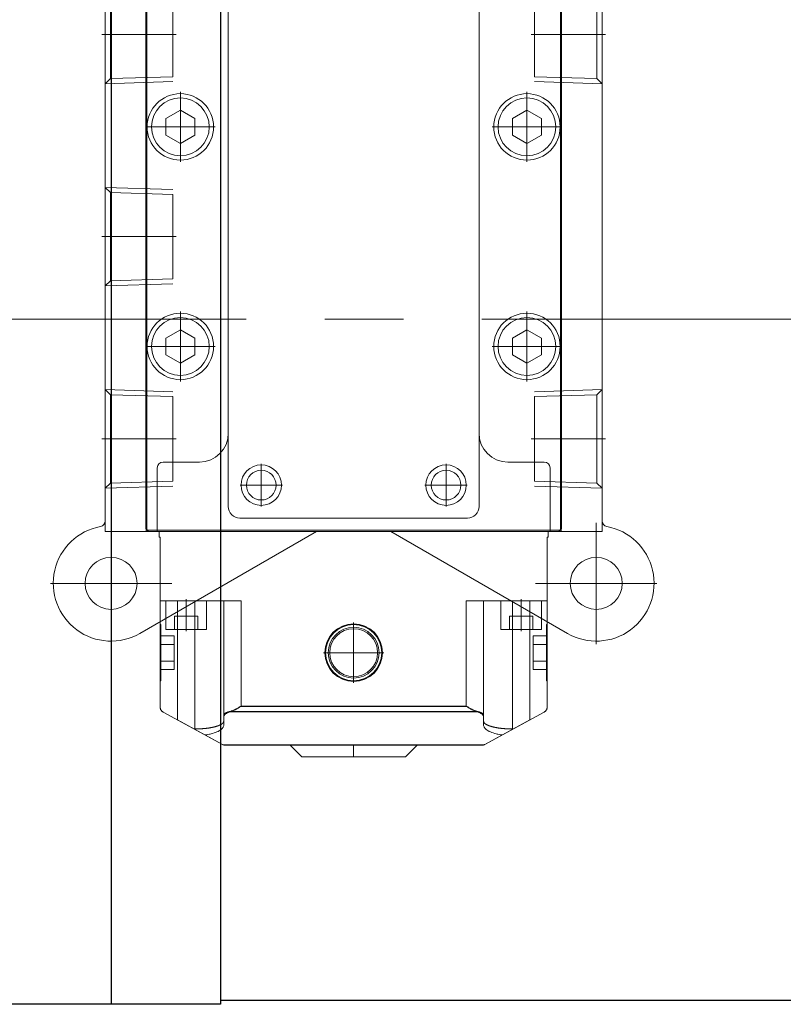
# Model space of a CAD drawing. Header units: millimetres. Extents: x 19428 to 22105, y 2439 to 5923.
# Tile 16 of 35: x 20820 to 21005, y 3385 to 3624. Entities that reach past the tile are written whole.
import ezdxf

# ---------------------------------------------------------------- set-up
doc = ezdxf.new("R2010")
doc.units = ezdxf.units.MM
doc.linetypes.add('CENTER', pattern=[50.8, 31.75, -6.35, 6.35, -6.35])
for name, color, linetype, lineweight in [('图层1', 7, 'Continuous', 25), ('图层2', 3, 'CENTER', 13), ('图层7', 4, 'Continuous', 13)]:
    doc.layers.add(name, color=color, linetype=linetype, lineweight=lineweight)

# ---------------------------------------------------------------- blocks, each defined once
blk = doc.blocks.new('VPA4150-10')
at = {"layer": '图层7'}
for p, q in [((4012.131, -1222.057), (4012.131, -1220.957)), ((4007.631, -1221.007), (4006.631, -1222.007)), ((4007.631, -1221.007), (4016.631, -1221.007)), ((4017.631, -1222.007), (4016.631, -1221.007)), ((4000.769, -1222.068), (3995.642, -1224.865)), ((3996.881, -1224.189), (4000.769, -1222.068)), ((4000.838, -1222.037), (4023.425, -1222.037)), ((4000.88, -1222.024), (4023.383, -1222.024)), ((4001.009, -1222.007), (4023.254, -1222.007)), ((4023.493, -1222.068), (4027.381, -1224.189)), ((4023.493, -1222.068), (4028.621, -1224.865)), ((3998.381, -1223.407), (3998.315, -1223.407)), ((3998.381, -1223.371), (3998.381, -1232.007)), ((3998.381, -1223.407), (3998.381, -1234.507)), ((4025.881, -1223.371), (4025.881, -1232.007)), ((4025.948, -1223.407), (4025.881, -1223.407)), ((4025.881, -1223.407), (4025.881, -1234.507)), ((3996.881, -1224.189), (3996.881, -1234.507)), ((3996.881, -1224.189), (3996.881, -1232.007)), ((4000.881, -1223.734), (4000.881, -1234.507)), ((4023.381, -1223.734), (4023.381, -1234.507)), ((4027.381, -1224.189), (4027.381, -1234.507)), ((4027.381, -1224.189), (4027.381, -1232.007)), ((4001.394, -1224.908), (4022.869, -1224.908)), ((4001.444, -1224.887), (4022.819, -1224.887)), ((3995.381, -1225.304), (3995.381, -1240.007)), ((3995.381, -1232.687), (3995.381, -1225.304)), ((4002.381, -1225.357), (4021.881, -1225.357)), ((4002.381, -1234.507), (4002.381, -1225.357)), ((4002.381, -1225.391), (4021.881, -1225.391)), ((4002.381, -1234.507), (4002.381, -1225.391)), ((4021.881, -1234.507), (4021.881, -1225.357)), ((4021.881, -1234.507), (4021.881, -1225.391)), ((4028.881, -1240.007), (4028.881, -1225.304)), ((4028.881, -1232.687), (4028.881, -1225.304)), ((3995.431, -1227.575), (3995.381, -1227.575)), ((3995.431, -1232.439), (3995.431, -1227.575)), ((4012.131, -1232.626), (4012.131, -1227.388)), ((4028.881, -1227.575), (4028.831, -1227.575)), ((4028.831, -1232.439), (4028.831, -1227.575)), ((3995.431, -1228.564), (3996.581, -1228.564)), ((3996.581, -1228.564), (3996.581, -1231.451)), ((4028.831, -1228.564), (4027.681, -1228.564)), ((4027.681, -1228.564), (4027.681, -1231.451)), ((3995.431, -1229.285), (3996.581, -1229.285)), ((4028.831, -1229.285), (4027.681, -1229.285)), ((3995.379, -1230.007), (3995.434, -1230.007)), ((4014.751, -1230.007), (4009.512, -1230.007)), ((4028.884, -1230.007), (4028.829, -1230.007)), ((3991.131, -1241.257), (3991.131, -1230.757)), ((3995.431, -1230.729), (3996.581, -1230.729)), ((4028.831, -1230.729), (4027.681, -1230.729)), ((4033.131, -1241.257), (4033.131, -1230.757)), ((3993.631, -1231.677), (4008.925, -1240.507)), ((3995.431, -1231.451), (3996.581, -1231.451)), ((3995.881, -1232.007), (3995.881, -1234.507)), ((3995.881, -1232.007), (3995.881, -1232.976)), ((3995.881, -1232.007), (3999.381, -1232.007)), ((3996.631, -1232.007), (3996.631, -1233.157)), ((3997.631, -1234.632), (3997.631, -1231.882)), ((3997.631, -1232.007), (3997.631, -1233.157)), ((3998.631, -1232.007), (3998.631, -1233.157)), ((3999.381, -1234.507), (3999.381, -1232.007)), ((4015.337, -1240.507), (4030.631, -1231.677)), ((4024.881, -1232.007), (4024.881, -1234.507)), ((4024.881, -1232.007), (4028.381, -1232.007)), ((4025.631, -1232.007), (4025.631, -1233.157)), ((4026.631, -1234.632), (4026.631, -1231.882)), ((4026.631, -1232.007), (4026.631, -1233.157)), ((4027.631, -1232.007), (4027.631, -1233.157)), ((4028.831, -1231.451), (4027.681, -1231.451)), ((4028.381, -1234.507), (4028.381, -1232.007)), ((4028.381, -1232.976), (4028.381, -1232.007)), ((3995.381, -1232.439), (3995.431, -1232.439)), ((4028.831, -1232.439), (4028.881, -1232.439)), ((3998.631, -1233.157), (3996.631, -1233.157)), ((4027.631, -1233.157), (4025.631, -1233.157)), ((3995.381, -1234.507), (4002.381, -1234.507)), ((4002.381, -1234.507), (3998.533, -1234.507)), ((4021.881, -1234.507), (4028.881, -1234.507)), ((4025.73, -1234.507), (4021.881, -1234.507)), ((3996.381, -1236.007), (3985.881, -1236.007)), ((4038.381, -1236.007), (4027.881, -1236.007)), ((3990.631, -1240.507), (3990.631, -1291.507)), ((3990.631, -1240.507), (4033.631, -1240.507)), ((3994.381, -1240.507), (3994.131, -1240.757)), ((3994.165, -1240.507), (3994.165, -1291.507)), ((3994.381, -1240.507), (4029.881, -1240.507)), ((3995.131, -1246.007), (3995.131, -1240.507)), ((3995.281, -1240.007), (3995.281, -1240.507)), ((3995.381, -1240.007), (3995.281, -1240.007)), ((4008.925, -1240.507), (4015.337, -1240.507)), ((4028.981, -1240.007), (4028.881, -1240.007)), ((4028.981, -1240.507), (4028.981, -1240.007)), ((4029.131, -1240.507), (4029.131, -1246.007)), ((4030.131, -1240.757), (4029.881, -1240.507)), ((4030.098, -1240.507), (4030.098, -1291.507)), ((4033.631, -1240.507), (4033.631, -1291.507)), ((3990.631, -1241.415), (3990.631, -1290.599)), ((3994.131, -1240.757), (3994.131, -1291.257)), ((3994.231, -1240.607), (3994.231, -1291.407)), ((3994.231, -1240.607), (4030.031, -1240.607)), ((4030.031, -1240.607), (4030.031, -1291.407)), ((4030.131, -1291.257), (4030.131, -1240.757)), ((4033.631, -1241.415), (4033.631, -1290.599)), ((4021.981, -1241.657), (4002.281, -1241.657)), ((4001.281, -1242.657), (4001.281, -1289.357)), ((4004.131, -1246.345), (4004.131, -1242.67)), ((4020.131, -1246.345), (4020.131, -1242.67)), ((4022.981, -1289.357), (4022.981, -1242.657)), ((3991.073, -1244.684), (3990.631, -1244.242)), ((3990.631, -1244.242), (3996.481, -1244.424)), ((3996.481, -1244.852), (3991.073, -1244.684)), ((3991.073, -1252.331), (3991.073, -1244.684)), ((4005.969, -1244.507), (4002.294, -1244.507)), ((4021.969, -1244.507), (4018.294, -1244.507)), ((4033.631, -1244.242), (4027.781, -1244.424)), ((4033.19, -1244.684), (4027.781, -1244.852)), ((4033.631, -1244.242), (4033.19, -1244.684)), ((4033.19, -1252.331), (4033.19, -1244.684)), ((3996.481, -1252.162), (3996.481, -1244.852)), ((4027.781, -1252.162), (4027.781, -1244.852)), ((3998.781, -1246.507), (3995.631, -1246.507)), ((4028.631, -1246.507), (4025.481, -1246.507)), ((3996.774, -1248.507), (3990.339, -1248.507)), ((4033.924, -1248.507), (4027.489, -1248.507)), ((3990.631, -1252.773), (3991.073, -1252.331)), ((3991.073, -1252.331), (3996.481, -1252.162)), ((4027.781, -1252.162), (4033.19, -1252.331)), ((4033.19, -1252.331), (4033.631, -1252.773)), ((3990.631, -1252.773), (3996.481, -1252.59)), ((4033.631, -1252.773), (4027.781, -1252.59)), ((3997.131, -1259.526), (3997.131, -1253.488)), ((4027.131, -1259.526), (4027.131, -1253.488)), ((3997.131, -1255.064), (3995.881, -1255.785)), ((3995.881, -1255.785), (3995.881, -1257.229)), ((3998.381, -1255.785), (3997.131, -1255.064)), ((3998.381, -1257.229), (3998.381, -1255.785)), ((4027.131, -1255.064), (4025.881, -1255.785)), ((4025.881, -1255.785), (4025.881, -1257.229)), ((4028.381, -1255.785), (4027.131, -1255.064)), ((4028.381, -1257.229), (4028.381, -1255.785)), ((4000.15, -1256.507), (3994.113, -1256.507)), ((4030.15, -1256.507), (4024.113, -1256.507)), ((3995.881, -1257.229), (3997.131, -1257.951)), ((3997.131, -1257.951), (3998.381, -1257.229)), ((4025.881, -1257.229), (4027.131, -1257.951)), ((4027.131, -1257.951), (4028.381, -1257.229)), ((3991.073, -1262.184), (3990.631, -1261.742)), ((3990.631, -1261.742), (3996.481, -1261.924)), ((3996.481, -1262.352), (3991.073, -1262.184)), ((3991.073, -1269.831), (3991.073, -1262.184)), ((3996.481, -1269.662), (3996.481, -1262.352)), ((3996.774, -1266.007), (3990.339, -1266.007)), ((3990.631, -1270.273), (3991.073, -1269.831)), ((3990.631, -1270.273), (3996.481, -1270.09)), ((3991.073, -1269.831), (3996.481, -1269.662)), ((3997.131, -1278.526), (3997.131, -1272.488)), ((4027.131, -1278.526), (4027.131, -1272.488)), ((3997.131, -1274.064), (3995.881, -1274.785)), ((3998.381, -1274.785), (3997.131, -1274.064)), ((4027.131, -1274.064), (4025.881, -1274.785)), ((4028.381, -1274.785), (4027.131, -1274.064)), ((4000.15, -1275.507), (3994.113, -1275.507)), ((3995.881, -1274.785), (3995.881, -1276.229)), ((3998.381, -1276.229), (3998.381, -1274.785)), ((4030.15, -1275.507), (4024.113, -1275.507)), ((4025.881, -1274.785), (4025.881, -1276.229)), ((4028.381, -1276.229), (4028.381, -1274.785)), ((3995.881, -1276.229), (3997.131, -1276.951)), ((3997.131, -1276.951), (3998.381, -1276.229)), ((4025.881, -1276.229), (4027.131, -1276.951)), ((4027.131, -1276.951), (4028.381, -1276.229)), ((3991.073, -1279.684), (3990.631, -1279.242)), ((3990.631, -1279.242), (3996.481, -1279.424)), ((3996.481, -1279.852), (3991.073, -1279.684)), ((3991.073, -1287.331), (3991.073, -1279.684)), ((4033.631, -1279.242), (4027.781, -1279.424)), ((4033.19, -1279.684), (4027.781, -1279.852)), ((4033.631, -1279.242), (4033.19, -1279.684)), ((4033.19, -1287.331), (4033.19, -1279.684)), ((3996.481, -1287.162), (3996.481, -1279.852)), ((4027.781, -1287.162), (4027.781, -1279.852)), ((3996.774, -1283.507), (3990.339, -1283.507)), ((4033.924, -1283.507), (4027.489, -1283.507))]:
    blk.add_line(p, q, dxfattribs=at)
for points in [[(4000.769, -1222.068), (4000.772, -1222.067), (4000.778, -1222.064), (4000.784, -1222.06), (4000.787, -1222.059), (4000.79, -1222.058), (4000.796, -1222.055), (4000.802, -1222.052), (4000.808, -1222.049), (4000.814, -1222.047), (4000.82, -1222.044), (4000.823, -1222.043), (4000.827, -1222.042), (4000.833, -1222.039), (4000.839, -1222.037), (4000.845, -1222.035), (4000.851, -1222.033), (4000.858, -1222.031), (4000.861, -1222.03), (4000.864, -1222.029), (4000.87, -1222.027), (4000.877, -1222.025), (4000.88, -1222.024)], [(4000.838, -1222.037), (4000.836, -1222.038), (4000.832, -1222.039), (4000.828, -1222.041), (4000.826, -1222.042), (4000.824, -1222.042), (4000.82, -1222.044), (4000.817, -1222.046), (4000.803, -1222.051), (4000.781, -1222.062), (4000.769, -1222.068)], [(4001.009, -1222.007), (4001.004, -1222.007), (4000.994, -1222.007), (4000.985, -1222.008), (4000.98, -1222.008), (4000.975, -1222.008), (4000.965, -1222.009), (4000.956, -1222.01), (4000.946, -1222.011), (4000.936, -1222.012), (4000.927, -1222.014), (4000.922, -1222.015), (4000.917, -1222.016), (4000.908, -1222.017), (4000.898, -1222.019), (4000.889, -1222.022), (4000.88, -1222.024), (4000.87, -1222.027), (4000.866, -1222.028), (4000.861, -1222.03), (4000.852, -1222.032), (4000.843, -1222.036), (4000.838, -1222.037)], [(4000.88, -1222.024), (4000.901, -1222.019), (4000.944, -1222.011), (4000.987, -1222.008), (4001.009, -1222.007)], [(4023.254, -1222.007), (4023.276, -1222.008), (4023.319, -1222.011), (4023.362, -1222.019), (4023.383, -1222.024)], [(4023.425, -1222.037), (4023.42, -1222.036), (4023.411, -1222.032), (4023.402, -1222.03), (4023.397, -1222.028), (4023.393, -1222.027), (4023.383, -1222.024), (4023.374, -1222.022), (4023.364, -1222.019), (4023.355, -1222.017), (4023.345, -1222.016), (4023.341, -1222.015), (4023.336, -1222.014), (4023.326, -1222.012), (4023.317, -1222.011), (4023.307, -1222.01), (4023.297, -1222.009), (4023.288, -1222.008), (4023.283, -1222.008), (4023.278, -1222.008), (4023.268, -1222.007), (4023.259, -1222.007), (4023.254, -1222.007)], [(4023.383, -1222.024), (4023.386, -1222.025), (4023.392, -1222.027), (4023.399, -1222.029), (4023.402, -1222.03), (4023.405, -1222.031), (4023.411, -1222.033), (4023.418, -1222.035), (4023.424, -1222.037), (4023.43, -1222.039), (4023.436, -1222.042), (4023.439, -1222.043), (4023.442, -1222.044), (4023.449, -1222.047), (4023.455, -1222.049), (4023.461, -1222.052), (4023.467, -1222.055), (4023.473, -1222.058), (4023.476, -1222.059), (4023.479, -1222.06), (4023.485, -1222.064), (4023.49, -1222.067), (4023.493, -1222.068)], [(4023.493, -1222.068), (4023.482, -1222.062), (4023.46, -1222.051), (4023.446, -1222.046), (4023.442, -1222.044), (4023.438, -1222.042), (4023.436, -1222.042), (4023.435, -1222.041), (4023.431, -1222.039), (4023.427, -1222.038), (4023.425, -1222.037)], [(4000.881, -1224.074), (4000.881, -1224.069), (4000.881, -1224.059), (4000.88, -1224.05), (4000.879, -1224.045), (4000.878, -1224.04), (4000.876, -1224.03), (4000.873, -1224.021), (4000.87, -1224.011), (4000.867, -1224.001), (4000.862, -1223.992), (4000.86, -1223.987), (4000.858, -1223.982), (4000.852, -1223.972), (4000.846, -1223.963), (4000.84, -1223.953), (4000.833, -1223.944), (4000.826, -1223.934), (4000.822, -1223.93), (4000.818, -1223.925), (4000.81, -1223.915), (4000.801, -1223.906), (4000.796, -1223.901), (4000.791, -1223.897), (4000.782, -1223.887), (4000.771, -1223.878), (4000.766, -1223.873), (4000.76, -1223.869), (4000.749, -1223.86), (4000.737, -1223.85), (4000.724, -1223.841), (4000.711, -1223.832), (4000.698, -1223.823), (4000.691, -1223.819), (4000.684, -1223.814), (4000.67, -1223.805), (4000.655, -1223.796), (4000.639, -1223.788), (4000.624, -1223.779), (4000.607, -1223.77), (4000.599, -1223.766), (4000.59, -1223.762), (4000.573, -1223.753), (4000.555, -1223.745), (4000.537, -1223.736), (4000.519, -1223.728), (4000.5, -1223.72), (4000.49, -1223.716), (4000.48, -1223.712), (4000.46, -1223.703), (4000.44, -1223.695), (4000.419, -1223.687), (4000.397, -1223.68), (4000.376, -1223.672), (4000.365, -1223.668), (4000.354, -1223.664), (4000.331, -1223.657), (4000.308, -1223.649), (4000.285, -1223.642), (4000.261, -1223.634), (4000.237, -1223.627), (4000.225, -1223.623), (4000.212, -1223.62), (4000.187, -1223.613), (4000.162, -1223.606), (4000.149, -1223.602), (4000.136, -1223.599), (4000.11, -1223.592), (4000.084, -1223.586), (4000.07, -1223.582), (4000.057, -1223.579), (4000.03, -1223.573), (4000.002, -1223.566), (3999.974, -1223.56), (3999.946, -1223.554), (3999.918, -1223.548), (3999.903, -1223.545), (3999.889, -1223.542), (3999.86, -1223.536), (3999.83, -1223.53), (3999.8, -1223.525), (3999.77, -1223.519), (3999.74, -1223.514), (3999.725, -1223.512), (3999.709, -1223.509), (3999.678, -1223.504), (3999.647, -1223.499), (3999.616, -1223.494), (3999.584, -1223.489), (3999.552, -1223.485), (3999.536, -1223.482), (3999.52, -1223.48), (3999.487, -1223.476), (3999.454, -1223.472), (3999.421, -1223.468), (3999.388, -1223.464), (3999.355, -1223.46), (3999.338, -1223.458), (3999.321, -1223.456), (3999.287, -1223.452), (3999.253, -1223.449), (3999.219, -1223.446), (3999.185, -1223.443), (3999.15, -1223.439), (3999.133, -1223.438), (3999.116, -1223.437), (3999.081, -1223.434), (3999.046, -1223.431), (3999.028, -1223.43), (3999.011, -1223.429), (3998.976, -1223.426), (3998.94, -1223.424), (3998.922, -1223.423), (3998.905, -1223.422), (3998.869, -1223.42), (3998.833, -1223.418), (3998.798, -1223.416), (3998.762, -1223.415), (3998.726, -1223.413), (3998.708, -1223.413), (3998.69, -1223.412), (3998.654, -1223.411), (3998.617, -1223.41), (3998.581, -1223.409), (3998.545, -1223.409), (3998.509, -1223.408), (3998.49, -1223.408), (3998.472, -1223.408), (3998.436, -1223.407), (3998.4, -1223.407), (3998.381, -1223.407)], [(3999.272, -1222.885), (3999.285, -1222.887), (3999.311, -1222.891), (3999.337, -1222.894), (3999.35, -1222.896), (3999.363, -1222.898), (3999.388, -1222.902), (3999.414, -1222.906), (3999.502, -1222.922), (3999.649, -1222.951), (3999.721, -1222.967), (3999.791, -1222.984), (3999.926, -1223.02), (4000.054, -1223.059), (4000.175, -1223.101), (4000.287, -1223.146), (4000.391, -1223.194), (4000.44, -1223.219), (4000.486, -1223.244), (4000.572, -1223.296), (4000.648, -1223.351), (4000.713, -1223.407), (4000.769, -1223.464), (4000.813, -1223.523), (4000.831, -1223.553), (4000.846, -1223.583), (4000.869, -1223.643), (4000.88, -1223.704), (4000.881, -1223.734)], [(4023.381, -1223.734), (4023.383, -1223.704), (4023.394, -1223.643), (4023.416, -1223.583), (4023.432, -1223.553), (4023.45, -1223.523), (4023.494, -1223.464), (4023.549, -1223.407), (4023.615, -1223.351), (4023.691, -1223.296), (4023.776, -1223.244), (4023.823, -1223.219), (4023.871, -1223.194), (4023.975, -1223.146), (4024.088, -1223.101), (4024.209, -1223.059), (4024.337, -1223.02), (4024.472, -1222.984), (4024.542, -1222.967), (4024.614, -1222.951), (4024.761, -1222.922), (4024.849, -1222.906), (4024.874, -1222.902), (4024.9, -1222.898), (4024.913, -1222.896), (4024.926, -1222.894), (4024.952, -1222.891), (4024.978, -1222.887), (4024.991, -1222.885)], [(4025.881, -1223.407), (4025.863, -1223.407), (4025.827, -1223.407), (4025.791, -1223.408), (4025.772, -1223.408), (4025.754, -1223.408), (4025.718, -1223.409), (4025.682, -1223.409), (4025.645, -1223.41), (4025.609, -1223.411), (4025.573, -1223.412), (4025.555, -1223.413), (4025.537, -1223.413), (4025.501, -1223.415), (4025.465, -1223.416), (4025.429, -1223.418), (4025.394, -1223.42), (4025.358, -1223.422), (4025.34, -1223.423), (4025.323, -1223.424), (4025.287, -1223.426), (4025.252, -1223.429), (4025.234, -1223.43), (4025.217, -1223.431), (4025.182, -1223.434), (4025.147, -1223.437), (4025.13, -1223.438), (4025.112, -1223.439), (4025.078, -1223.443), (4025.043, -1223.446), (4025.009, -1223.449), (4024.975, -1223.452), (4024.941, -1223.456), (4024.925, -1223.458), (4024.908, -1223.46), (4024.875, -1223.464), (4024.841, -1223.468), (4024.808, -1223.472), (4024.776, -1223.476), (4024.743, -1223.48), (4024.727, -1223.482), (4024.711, -1223.485), (4024.679, -1223.489), (4024.647, -1223.494), (4024.616, -1223.499), (4024.584, -1223.504), (4024.554, -1223.509), (4024.538, -1223.512), (4024.523, -1223.514), (4024.492, -1223.519), (4024.462, -1223.525), (4024.433, -1223.53), (4024.403, -1223.536), (4024.374, -1223.542), (4024.359, -1223.545), (4024.345, -1223.548), (4024.317, -1223.554), (4024.288, -1223.56), (4024.261, -1223.566), (4024.233, -1223.573), (4024.206, -1223.579), (4024.192, -1223.582), (4024.179, -1223.586), (4024.153, -1223.592), (4024.127, -1223.599), (4024.114, -1223.602), (4024.101, -1223.606), (4024.075, -1223.613), (4024.051, -1223.62), (4024.038, -1223.623), (4024.026, -1223.627), (4024.002, -1223.634), (4023.978, -1223.642), (4023.955, -1223.649), (4023.932, -1223.657), (4023.909, -1223.664), (4023.898, -1223.668), (4023.887, -1223.672), (4023.865, -1223.68), (4023.844, -1223.687), (4023.823, -1223.695), (4023.803, -1223.703), (4023.783, -1223.712), (4023.773, -1223.716), (4023.763, -1223.72), (4023.744, -1223.728), (4023.725, -1223.736), (4023.707, -1223.745), (4023.69, -1223.753), (4023.672, -1223.762), (4023.664, -1223.766), (4023.656, -1223.77), (4023.639, -1223.779), (4023.623, -1223.788), (4023.608, -1223.796), (4023.593, -1223.805), (4023.579, -1223.814), (4023.572, -1223.819), (4023.565, -1223.823), (4023.551, -1223.832), (4023.538, -1223.841), (4023.526, -1223.85), (4023.514, -1223.86), (4023.503, -1223.869), (4023.497, -1223.873), (4023.492, -1223.878), (4023.481, -1223.887), (4023.471, -1223.897), (4023.467, -1223.901), (4023.462, -1223.906), (4023.453, -1223.915), (4023.445, -1223.925), (4023.441, -1223.93), (4023.437, -1223.934), (4023.429, -1223.944), (4023.423, -1223.953), (4023.416, -1223.963), (4023.41, -1223.972), (4023.405, -1223.982), (4023.403, -1223.987), (4023.4, -1223.992), (4023.396, -1224.001), (4023.393, -1224.011), (4023.389, -1224.021), (4023.387, -1224.03), (4023.385, -1224.04), (4023.384, -1224.045), (4023.383, -1224.05), (4023.382, -1224.059), (4023.381, -1224.069), (4023.381, -1224.074)], [(3995.381, -1225.304), (3995.382, -1225.29), (3995.383, -1225.263), (3995.386, -1225.236), (3995.388, -1225.222), (3995.391, -1225.208), (3995.397, -1225.181), (3995.405, -1225.153), (3995.414, -1225.126), (3995.425, -1225.099), (3995.438, -1225.073), (3995.445, -1225.06), (3995.452, -1225.047), (3995.468, -1225.022), (3995.486, -1224.998), (3995.506, -1224.974), (3995.527, -1224.951), (3995.55, -1224.93), (3995.562, -1224.92), (3995.574, -1224.91), (3995.6, -1224.891), (3995.628, -1224.873), (3995.642, -1224.865)], [(4000.881, -1224.462), (4000.882, -1224.475), (4000.886, -1224.502), (4000.893, -1224.529), (4000.898, -1224.543), (4000.904, -1224.556), (4000.919, -1224.583), (4000.937, -1224.609), (4000.959, -1224.635), (4000.985, -1224.661), (4001.014, -1224.686), (4001.029, -1224.698), (4001.046, -1224.71), (4001.081, -1224.734), (4001.12, -1224.757), (4001.162, -1224.779), (4001.207, -1224.801), (4001.255, -1224.822), (4001.28, -1224.832), (4001.306, -1224.842), (4001.359, -1224.861), (4001.415, -1224.879), (4001.444, -1224.887)], [(4001.394, -1224.908), (4001.367, -1224.902), (4001.316, -1224.889), (4001.267, -1224.875), (4001.244, -1224.868), (4001.221, -1224.861), (4001.177, -1224.846), (4001.136, -1224.83), (4001.098, -1224.814), (4001.063, -1224.798), (4001.03, -1224.781), (4001.015, -1224.772), (4001.001, -1224.764), (4000.975, -1224.746), (4000.952, -1224.728), (4000.932, -1224.71), (4000.915, -1224.692), (4000.902, -1224.673), (4000.896, -1224.664), (4000.892, -1224.654), (4000.885, -1224.636), (4000.882, -1224.617), (4000.881, -1224.607)], [(4002.381, -1225.391), (4002.353, -1225.375), (4002.297, -1225.343), (4002.24, -1225.31), (4002.211, -1225.293), (4002.183, -1225.277), (4002.125, -1225.244), (4002.067, -1225.212), (4002.01, -1225.18), (4001.952, -1225.149), (4001.895, -1225.118), (4001.867, -1225.104), (4001.839, -1225.089), (4001.783, -1225.061), (4001.727, -1225.034), (4001.673, -1225.009), (4001.62, -1224.985), (4001.567, -1224.964), (4001.541, -1224.954), (4001.516, -1224.945), (4001.466, -1224.928), (4001.417, -1224.914), (4001.394, -1224.908)], [(4001.444, -1224.887), (4001.467, -1224.894), (4001.514, -1224.91), (4001.562, -1224.928), (4001.587, -1224.938), (4001.611, -1224.948), (4001.661, -1224.97), (4001.712, -1224.993), (4001.764, -1225.018), (4001.817, -1225.044), (4001.87, -1225.071), (4001.896, -1225.085), (4001.923, -1225.099), (4001.977, -1225.128), (4002.031, -1225.158), (4002.086, -1225.188), (4002.14, -1225.219), (4002.194, -1225.25), (4002.221, -1225.265), (4002.248, -1225.281), (4002.302, -1225.311), (4002.355, -1225.342), (4002.381, -1225.357)], [(4021.881, -1225.357), (4021.908, -1225.342), (4021.961, -1225.311), (4022.015, -1225.281), (4022.041, -1225.265), (4022.068, -1225.25), (4022.123, -1225.219), (4022.177, -1225.188), (4022.231, -1225.158), (4022.286, -1225.128), (4022.339, -1225.099), (4022.366, -1225.085), (4022.393, -1225.071), (4022.446, -1225.044), (4022.499, -1225.018), (4022.55, -1224.993), (4022.601, -1224.97), (4022.652, -1224.948), (4022.676, -1224.938), (4022.701, -1224.928), (4022.749, -1224.91), (4022.796, -1224.894), (4022.819, -1224.887)], [(4022.869, -1224.908), (4022.845, -1224.914), (4022.797, -1224.928), (4022.747, -1224.945), (4022.721, -1224.954), (4022.696, -1224.964), (4022.643, -1224.985), (4022.59, -1225.009), (4022.535, -1225.034), (4022.48, -1225.061), (4022.424, -1225.089), (4022.396, -1225.104), (4022.368, -1225.118), (4022.311, -1225.149), (4022.253, -1225.18), (4022.195, -1225.212), (4022.138, -1225.244), (4022.08, -1225.277), (4022.051, -1225.293), (4022.023, -1225.31), (4021.966, -1225.343), (4021.909, -1225.375), (4021.881, -1225.391)], [(4022.819, -1224.887), (4022.848, -1224.879), (4022.904, -1224.861), (4022.957, -1224.842), (4022.983, -1224.832), (4023.008, -1224.822), (4023.056, -1224.801), (4023.101, -1224.779), (4023.142, -1224.757), (4023.181, -1224.734), (4023.217, -1224.71), (4023.233, -1224.698), (4023.249, -1224.686), (4023.278, -1224.661), (4023.304, -1224.635), (4023.326, -1224.609), (4023.344, -1224.583), (4023.359, -1224.556), (4023.365, -1224.543), (4023.37, -1224.529), (4023.377, -1224.502), (4023.381, -1224.475), (4023.381, -1224.462)], [(4023.381, -1224.607), (4023.381, -1224.617), (4023.378, -1224.636), (4023.371, -1224.654), (4023.366, -1224.664), (4023.361, -1224.673), (4023.347, -1224.692), (4023.331, -1224.71), (4023.311, -1224.728), (4023.288, -1224.746), (4023.262, -1224.764), (4023.247, -1224.772), (4023.232, -1224.781), (4023.2, -1224.798), (4023.165, -1224.814), (4023.126, -1224.83), (4023.085, -1224.846), (4023.042, -1224.861), (4023.019, -1224.868), (4022.996, -1224.875), (4022.947, -1224.889), (4022.896, -1224.902), (4022.869, -1224.908)], [(4028.621, -1224.865), (4028.635, -1224.873), (4028.663, -1224.891), (4028.689, -1224.91), (4028.701, -1224.92), (4028.713, -1224.93), (4028.736, -1224.951), (4028.757, -1224.974), (4028.777, -1224.998), (4028.794, -1225.022), (4028.81, -1225.047), (4028.818, -1225.06), (4028.825, -1225.073), (4028.838, -1225.099), (4028.849, -1225.126), (4028.858, -1225.153), (4028.866, -1225.181), (4028.872, -1225.208), (4028.875, -1225.222), (4028.877, -1225.236), (4028.88, -1225.263), (4028.881, -1225.29), (4028.881, -1225.304)]]:
    blk.add_lwpolyline(points, dxfattribs=at)
for centre, radius in [((4012.131, -1230.007), 2.494), ((4012.131, -1230.007), 2.432), ((4012.131, -1230.007), 2.195), ((4012.131, -1230.007), 2.076), ((3991.131, -1236.007), 2.25), ((4033.131, -1236.007), 2.25), ((4004.131, -1244.507), 1.75), ((4020.131, -1244.507), 1.75), ((4004.131, -1244.507), 1.286), ((4020.131, -1244.507), 1.286), ((3997.131, -1256.507), 2.875), ((3997.131, -1256.507), 2.5), ((4027.131, -1256.507), 2.875), ((4027.131, -1256.507), 2.5), ((3997.131, -1275.507), 2.875), ((4027.131, -1275.507), 2.875), ((3997.131, -1275.507), 2.5), ((4027.131, -1275.507), 2.5)]:
    blk.add_circle(centre, radius, dxfattribs=at)
for centre, radius, start, end in [((3991.131, -1236.007), 5, 59.99954, 259.52432), ((4033.131, -1236.007), 5, 280.47568, 120.00046), ((3990.131, -1241.415), 0.5, 0, 79.52432), ((4034.131, -1241.415), 0.5, 100.47568, 180), ((4002.281, -1242.657), 1, 90, 180), ((4021.981, -1242.657), 1, 0, 90), ((3995.631, -1246.007), 0.5, 180, 270), ((3998.781, -1249.007), 2.5, 0, 90), ((4025.481, -1249.007), 2.5, 90, 180), ((4028.631, -1246.007), 0.5, 270, 0)]:
    blk.add_arc(centre, radius, start, end, dxfattribs=at)

msp = doc.modelspace()

# ---------------------------------------------------------------- linework, layer by layer
at = {"layer": '图层1'}
for p, q in [((20841.647, 3717.125), (20841.647, 3385.125)), ((20868.147, 3717.125), (20868.147, 3385.125)), ((20868.147, 3385.125), (20815.147, 3385.125))]:
    msp.add_line(p, q, dxfattribs=at)
at = {"layer": '图层1', "ltscale": 3}
msp.add_line((20868.147, 3386.125), (21912.147, 3386.125), dxfattribs=at)
at = {"layer": '图层2', "ltscale": 3}
msp.add_line((20017.147, 3551.125), (21935.147, 3551.125), dxfattribs=at)

# ---------------------------------------------------------------- block references
at = {"layer": '图层7', "xscale": -2.8, "yscale": 2.8, "zscale": 2.8, "rotation": 180}
msp.add_blockref('VPA4150-10', (9666.479, 26.305), dxfattribs=at)

doc.saveas('drawing.dxf')
